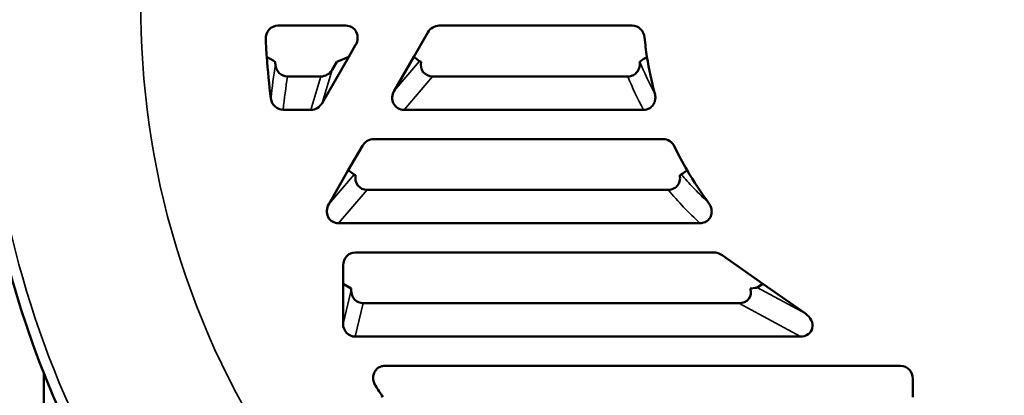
# Model space of a CAD drawing. Header units: inches. Extents: x 1 to 237, y 4 to 150.
# Tile 56 of 166: x 53.77 to 58.5, y 114.31 to 116.12. Entities that reach past the tile are written whole.
import ezdxf

# ---------------------------------------------------------------- set-up
doc = ezdxf.new("R2010")
doc.units = ezdxf.units.IN
doc.header["$LTSCALE"] = 7
doc.header["$MEASUREMENT"] = 0
for name, color, linetype, lineweight in [('Dimension (ANSI)', 7, 'Continuous', 25), ('Visible (ANSI)', 7, 'Continuous', 50), ('Visible Narrow (ANSI)', 7, 'Continuous', 35)]:
    doc.layers.add(name, color=color, linetype=linetype, lineweight=lineweight)
doc.styles.add('Dimension Text', font='tahoma.ttf')
doc.dimstyles.new('Dual Dimension', dxfattribs={"dimscale": 7, "dimtxt": 0.12, "dimasz": 0.098425, "dimexe": 0.125, "dimexo": 0.0625, "dimgap": 0.031496, "dimtad": 0, "dimtih": 1, "dimtoh": 1, "dimrnd": 1e-08, "dimzin": 4, "dimdsep": 46, "dimtxsty": 'Dimension Text', "dimcen": 0.09, "dimdle": 0.393701, "dimclrd": 256, "dimclre": 256, "dimclrt": 256, "dimadec": 0, "dimazin": 1, "dimtfac": 1, "dimtofl": 0, "dimtmove": 0, "dimatfit": 3, "dimfxl": 1, "dimtolj": 1, "dimtzin": 4, "dimlwd": -1, "dimlwe": -1, "dimarcsym": 0})

# ---------------------------------------------------------------- blocks, each defined once
blk = doc.blocks.new('*D9')
at = {"layer": 'Defpoints', "color": 0, "transparency": 16777216}
for p in [(66.3071, 137.1022), (66.3071, 126.7502), (31.7642, 110.5335)]:
    blk.add_point(p, dxfattribs=at)
at = {"layer": 'Dimension (ANSI)', "transparency": 16777216}
for p, q in [((31.7642, 110.971), (31.7642, 137.9772)), ((66.3071, 127.1877), (66.3071, 137.9772)), ((32.4532, 137.1022), (45.1175, 137.1022)), ((65.6181, 137.1022), (52.9538, 137.1022))]:
    blk.add_line(p, q, dxfattribs=at)
for points in [[(32.4532, 137.217), (32.4532, 136.9874), (31.7642, 137.1022)], [(65.6181, 137.217), (65.6181, 136.9874), (66.3071, 137.1022)]]:
    blk.add_solid(points, dxfattribs=at)
at = {"layer": 'Dimension (ANSI)', "transparency": 16777216, "insert": (49.0356, 137.1022), "char_height": 0.84, "attachment_point": 5, "style": 'Dimension Text'}
blk.add_mtext('\\A1;{\\H3.0x;(}\\S34.54^ 877.4 mm;{\\H3.0x;)}', dxfattribs=at)

msp = doc.modelspace()

# ---------------------------------------------------------------- linework, layer by layer
at = {"layer": 'Visible (ANSI)'}
for p, q in [((55.3358, 116.0882), (55.0098, 116.0882)), ((56.7101, 116.0882), (55.7838, 116.0882)), ((55.7293, 116.0554), (55.6616, 115.9382)), ((55.3498, 115.9382), (55.3829, 115.9955)), ((55.2217, 115.7162), (55.3498, 115.9382)), ((55.2697, 115.8764), (55.2921, 115.9151)), ((55.3498, 115.9382), (55.2921, 115.9151)), ((55.6616, 115.9382), (55.568, 115.776)), ((55.6892, 115.9177), (55.6616, 115.9382)), ((55.0562, 115.8443), (55.2163, 115.8443)), ((55.7519, 115.8443), (56.6889, 115.8443)), ((55.0349, 115.6842), (55.1683, 115.6842)), ((55.615, 115.6842), (56.7642, 115.6842)), ((56.8577, 115.5442), (55.4697, 115.5442)), ((55.4152, 115.5114), (55.3475, 115.3942)), ((55.3475, 115.3942), (55.2539, 115.232)), ((55.3751, 115.3737), (55.3475, 115.3942)), ((55.4378, 115.3003), (56.8831, 115.3003)), ((55.3009, 115.1402), (57.0351, 115.1402)), ((57.1003, 115.0002), (55.3816, 115.0002)), ((57.3368, 114.8502), (57.1421, 114.9865)), ((55.3226, 114.9375), (55.3226, 114.8502)), ((55.3611, 114.8271), (55.3226, 114.8502)), ((55.3226, 114.8502), (55.3226, 114.6581)), ((57.3368, 114.8502), (57.3101, 114.8321)), ((57.5412, 114.7071), (57.3368, 114.8502)), ((55.3611, 114.8271), (55.3611, 114.8183)), ((55.4195, 114.7563), (57.2214, 114.7563)), ((55.381, 114.5962), (57.5172, 114.5962)), ((57.9981, 114.4562), (55.5232, 114.4562)), ((53.8858, 111.3706), (53.8858, 114.4221)), ((58.0571, 114.3062), (58.0571, 114.3935))]:
    msp.add_line(p, q, dxfattribs=at)
for radius, start, end in [(4.7713, 180.3854, 214.9278), (3.375, 182.6229, 184.0608), (1.56, 185.3737, 188.8127), (3.375, 184.0608, 187.4709), (3.3365, 184.5048, 184.7424), (1.56, 188.8127, 195.4335), (1.56, 205.434, 210.1273), (1.56, 210.1273, 217.0111), (3.375, 212.5516, 213.6674)]:
    msp.add_arc((58.3226, 116.1772), radius, start, end, dxfattribs=at)
for centre, major_axis, ratio, start_param, end_param in [((55.0112, 116.0243), (-0.0118, 0.0629), 0.937907, 6.108684, 7.704839), ((55.3302, 116.0243), (0.0393, 0.0529), 0.9107, 4.839431, 6.878452), ((55.7807, 116.0243), (0.0245, 0.0596), 0.93054, 0.365358, 1.427385), ((56.7097, 116.0243), (0.0035, 0.0638), 0.939209, 4.87019, 6.334426), ((55.7635, 115.9142), (0.0749, -0.0045), 0.089142, 3.277437, 3.622133), ((55.7583, 115.9082), (0.0432, 0.0506), 0.901928, 2.118691, 3.798441), ((56.6692, 115.9139), (0.0779, 0.0029), 0.109938, 6.089815, 6.103171), ((55.0574, 115.9081), (0.0099, 0.0632), 0.938505, 1.823667, 3.287346), ((55.2185, 115.9082), (0.0184, 0.0615), 0.934792, 3.414826, 4.464484), ((55.6214, 115.748), (0.0432, 0.0506), 0.901928, 1.773994, 3.798441), ((55.0357, 115.748), (0.0069, 0.0635), 0.93919, 1.825037, 3.244011), ((55.1705, 115.748), (0.0184, 0.0615), 0.934792, 3.414826, 4.464484), ((55.4666, 115.4803), (0.0245, 0.0596), 0.93054, 0.365358, 1.427385), ((56.8601, 115.4802), (-0.019, 0.0614), 0.933916, 4.865517, 6.001231), ((55.4494, 115.3702), (0.0749, -0.0045), 0.089142, 3.277437, 3.622133), ((55.4442, 115.3642), (0.0432, 0.0506), 0.901928, 2.118691, 3.798441), ((56.8755, 115.3702), (0.071, 0.0046), 0.091686, 5.788259, 6.142252), ((55.3073, 115.204), (0.0432, 0.0506), 0.901928, 1.773994, 3.798441), ((55.3827, 114.9363), (-0.0091, 0.0633), 0.938555, 6.148857, 7.701753), ((57.1091, 114.9363), (0.0525, -0.0446), 0.8717, 1.6778, 2.343319), ((57.1964, 114.8262), (0.1141, 0.0063), 0.0437, 5.49044, 6.210127), ((55.4213, 114.8202), (0.015, 0.0623), 0.936533, 1.822036, 3.363019), ((57.2076, 114.8202), (-0.0664, 0.036), 0.794425, 2.168957, 3.848707), ((57.5034, 114.66), (0.0664, -0.036), 0.794425, 5.310549, 7.709986), ((55.3828, 114.66), (0.015, 0.0623), 0.936533, 1.822036, 3.363019), ((57.997, 114.3923), (0.0091, 0.0633), 0.938555, 4.864618, 6.417513)]:
    msp.add_ellipse(centre, major_axis=major_axis, ratio=ratio, start_param=start_param, end_param=end_param, dxfattribs=at)
for points in [[(54.9964, 115.9151), (54.9829, 115.9228), (54.9695, 115.9305), (54.9561, 115.9382)], [(56.781, 115.9382), (56.7693, 115.9305), (56.7576, 115.9229), (56.7459, 115.9152)], [(56.9734, 115.3942), (56.9642, 115.3874), (56.955, 115.3806), (56.9458, 115.3738)]]:
    msp.add_open_spline(points, degree=3, dxfattribs=at)
for points, knots in [([(56.6889, 115.8443), (56.6935, 115.8443), (56.698, 115.8448), (56.7072, 115.8471), (56.7117, 115.8489), (56.7226, 115.8548), (56.7283, 115.8597), (56.7378, 115.8715), (56.7413, 115.8783), (56.7451, 115.8905), (56.746, 115.8955), (56.7467, 115.9055), (56.7465, 115.9103), (56.7457, 115.9151)], [0, 0, 0, 0, 0.0346953, 0.0346953, 0.0719447, 0.0719447, 0.1289442, 0.1289442, 0.1870037, 0.1870037, 0.226071, 0.226071, 0.2627746, 0.2627746, 0.2627746, 0.2627746]), ([(56.8189, 115.762), (56.8203, 115.7568), (56.8211, 115.7514), (56.8215, 115.7401), (56.8209, 115.7343), (56.8177, 115.7213), (56.8147, 115.7143), (56.806, 115.702), (56.8007, 115.6968), (56.7897, 115.6899), (56.7846, 115.6877), (56.7744, 115.6848), (56.7693, 115.6842), (56.7642, 115.6842)], [-0.2810047, -0.2810047, -0.2810047, -0.2810047, -0.2397588, -0.2397588, -0.1953196, -0.1953196, -0.1377244, -0.1377244, -0.0811246, -0.0811246, -0.0389286, -0.0389286, 0, 0, 0, 0]), ([(56.8831, 115.3003), (56.8879, 115.3003), (56.8927, 115.3009), (56.9025, 115.3033), (56.9074, 115.3053), (56.918, 115.3114), (56.9232, 115.316), (56.9319, 115.3272), (56.9352, 115.3338), (56.9386, 115.3457), (56.9394, 115.3509), (56.9397, 115.3611), (56.9392, 115.3662), (56.9382, 115.3711)], [0, 0, 0, 0, 0.0368596, 0.0368596, 0.0769163, 0.0769163, 0.129938, 0.129938, 0.1851447, 0.1851447, 0.2247785, 0.2247785, 0.2631132, 0.2631132, 0.2631132, 0.2631132]), ([(57.0769, 115.2381), (57.0813, 115.2323), (57.0848, 115.2259), (57.09, 115.2116), (57.0915, 115.2038), (57.0915, 115.1887), (57.0902, 115.1815), (57.0849, 115.1681), (57.0811, 115.1621), (57.0715, 115.1521), (57.066, 115.1483), (57.0559, 115.1436), (57.0517, 115.1423), (57.0433, 115.1406), (57.0392, 115.1402), (57.0351, 115.1402)], [-0.3409178, -0.3409178, -0.3409178, -0.3409178, -0.285702, -0.285702, -0.2256892, -0.2256892, -0.1704589, -0.1704589, -0.1161576, -0.1161576, -0.0651323, -0.0651323, -0.0313568, -0.0313568, 0, 0, 0, 0]), ([(55.4778, 114.3612), (55.4742, 114.3669), (55.4714, 114.373), (55.4674, 114.3866), (55.4664, 114.394), (55.4671, 114.409), (55.4688, 114.4164), (55.4748, 114.4299), (55.4791, 114.436), (55.4894, 114.4458), (55.4952, 114.4495), (55.5084, 114.4548), (55.5158, 114.4562), (55.5232, 114.4562)], [-0.3298769, -0.3298769, -0.3298769, -0.3298769, -0.2787672, -0.2787672, -0.2221892, -0.2221892, -0.1649384, -0.1649384, -0.1087897, -0.1087897, -0.0566381, -0.0566381, 0, 0, 0, 0])]:
    msp.add_open_spline(points, degree=3, knots=knots, dxfattribs=at)
at = {"layer": 'Visible Narrow (ANSI)'}
for p, q in [((55.568, 115.776), (55.6892, 115.9177)), ((55.2697, 115.8764), (55.2217, 115.7162)), ((55.1683, 115.6842), (55.2163, 115.8443)), ((55.7519, 115.8443), (55.615, 115.6842)), ((55.2539, 115.232), (55.3751, 115.3737)), ((55.4378, 115.3003), (55.3009, 115.1402)), ((57.3101, 114.8321), (57.5412, 114.7071)), ((55.3226, 114.6581), (55.3611, 114.8183)), ((55.4195, 114.7563), (55.381, 114.5962)), ((57.5172, 114.5962), (57.2214, 114.7563))]:
    msp.add_line(p, q, dxfattribs=at)
for radius, start, end in [(3.971, 140.7033, 210), (4.72, 154.1751, 205.7242)]:
    msp.add_arc((58.3226, 116.1772), radius, start, end, dxfattribs=at)
for centre, major_axis, ratio, start_param, end_param in [((57.9207, 116.4151), (-0.5675, 1.4042), 0.842892, 1.586166, 1.69834), ((57.4918, 115.4719), (0.3288, 2.9866), 0.841908, 1.519541, 1.574254), ((58.3226, 115.3015), (0, 3.4086), 0.970681, 1.410853, 1.458281), ((57.9235, 116.362), (-0.5818, 1.466), 0.848749, 1.587135, 1.699472), ((57.9826, 116.2512), (1.0481, -1.3178), 0.863147, 4.747893, 4.87929)]:
    msp.add_ellipse(centre, major_axis=major_axis, ratio=ratio, start_param=start_param, end_param=end_param, dxfattribs=at)
msp.add_open_spline([(56.9458, 115.3738), (56.9642, 115.3527), (56.9834, 115.3317), (57.0226, 115.2908), (57.0426, 115.2708), (57.0679, 115.2466), (57.0724, 115.2423), (57.0769, 115.2381)], degree=3, knots=[0, 0, 0, 0, 0.00506582, 0.00506582, 0.00993614, 0.00993614, 0.01098136, 0.01098136, 0.01098136, 0.01098136], dxfattribs=at)

# ---------------------------------------------------------------- dimensions: what is measured, and where the dimension line sits
at = {"layer": 'Dimension (ANSI)'}
dim = msp.add_linear_dim(base=(66.3071, 137.1022), p1=(31.7642, 110.5335), p2=(66.3071, 126.7502), text='{\\H3.0x;(}\\S<>^ 877.4 mm;{\\H3.0x;)}', dimstyle='Dual Dimension', override={"dimgap": 0.031496, "dimtih": 0, "dimtoh": 0, "dimdec": 2, "dimpost": '\\X', "dimtol": 0, "dimlim": 0, "dimtp": 0, "dimtm": 0, "dimtdec": 2, "dimatfit": 1}, dxfattribs=at)
dim.commit()
dim.dimension.update_dxf_attribs({"geometry": '*D9', "text_midpoint": (49.0356, 137.1022), "dimtype": 160})

doc.saveas('drawing.dxf')
